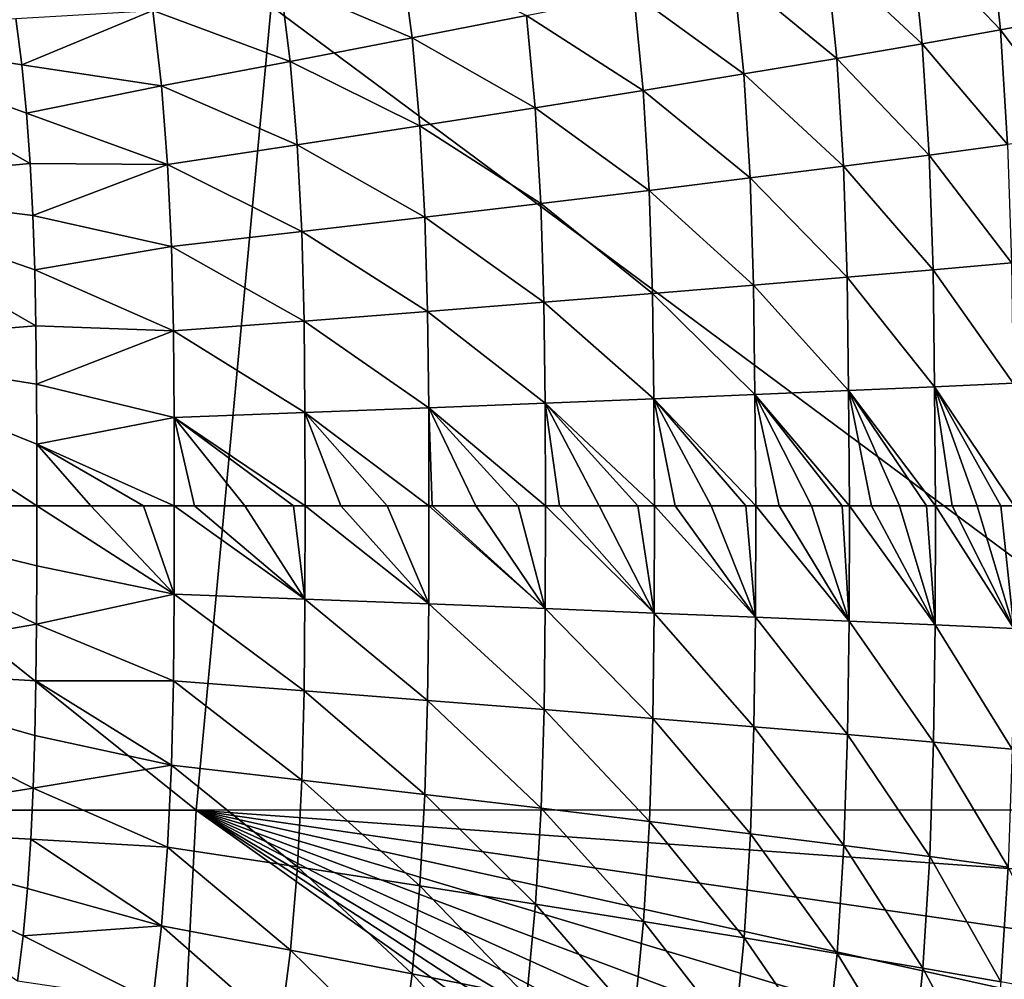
# Model space of a CAD drawing. Header units: metres. Extents: x -104 to 104, y -68 to 90.
# Tile 240 of 256: x 94.35 to 101.05, y 49.17 to 55.7. Entities that reach past the tile are written whole.
import ezdxf

# ---------------------------------------------------------------- set-up
doc = ezdxf.new("R2010")
doc.units = ezdxf.units.M
doc.layers.add('solid_FIT-BATH-153_SW0002', color=7, linetype='CONTINUOUS')

msp = doc.modelspace()

# ---------------------------------------------------------------- linework, layer by layer
at = {"layer": 'solid_FIT-BATH-153_SW0002'}
for points in [[(100.94207, 56.385887, -17.219589), (101.02021, 55.63063, -17.208412), (100.413483, 56.268059, -17.627857)], [(101.502716, 55.720055, -16.748119), (101.02021, 55.63063, -17.208412), (100.94207, 56.385887, -17.219589)], [(100.413483, 56.268059, -17.627857), (100.488792, 55.536011, -17.617258), (99.835258, 56.143696, -17.988367)], [(101.02021, 55.63063, -17.208412), (100.488792, 55.536011, -17.617258), (100.413483, 56.268059, -17.627857)], [(96.943756, 56.148529, -19.035959), (97.020462, 55.5756, -19.029547), (96.124596, 55.958626, -19.213171)], [(97.799004, 55.728664, -18.821743), (97.020462, 55.5756, -19.029547), (96.943756, 56.148529, -19.035959)], [(99.835258, 56.143696, -17.988367), (99.90728, 55.435978, -17.978544), (99.206886, 56.012531, -18.304966)], [(100.488792, 55.536011, -17.617258), (99.90728, 55.435978, -17.978544), (99.835258, 56.143696, -17.988367)], [(96.124596, 55.958626, -19.213171), (96.193146, 55.415642, -19.208826), (95.257874, 55.76239, -19.365858)], [(97.020462, 55.5756, -19.029547), (96.193146, 55.415642, -19.208826), (96.124596, 55.958626, -19.213171)], [(99.206886, 56.012531, -18.304966), (99.275124, 55.330288, -18.296125), (98.528038, 55.874287, -18.581491)], [(99.90728, 55.435978, -17.978544), (99.275124, 55.330288, -18.296125), (99.206886, 56.012531, -18.304966)], [(98.528038, 55.874287, -18.581491), (98.591972, 55.218731, -18.573833), (97.799004, 55.728664, -18.821743)], [(99.275124, 55.330288, -18.296125), (98.591972, 55.218731, -18.573833), (98.528038, 55.874287, -18.581491)], [(87.688232, 50.324154, 16.53097), (95.553673, 50.324856, 16.629944), (88.729195, 55.796703, 16.497967)], [(95.553673, 50.324856, 16.629944), (96.062462, 55.791603, 16.580244), (88.729195, 55.796703, 16.497967)], [(95.257874, 55.76239, -19.365858), (94.367554, 55.392773, -19.496984), (94.327835, 55.707584, -19.49749)], [(95.257874, 55.76239, -19.365858), (95.317764, 55.250423, -19.363548), (94.367554, 55.392773, -19.496984)], [(96.193146, 55.415642, -19.208826), (95.317764, 55.250423, -19.363548), (95.257874, 55.76239, -19.365858)], [(95.553673, 50.324856, 16.629944), (103.419243, 50.326092, 16.74663), (96.062462, 55.791603, 16.580244)], [(103.419243, 50.326092, 16.74663), (103.396858, 55.78376, 16.676132), (96.062462, 55.791603, 16.580244)], [(92.805763, 55.644321, -19.667767), (94.327835, 55.707584, -19.49749), (94.367554, 55.392773, -19.496984)], [(97.799004, 55.728664, -18.821743), (97.858055, 55.101105, -18.815454), (97.020462, 55.5756, -19.029547)], [(98.591972, 55.218731, -18.573833), (97.858055, 55.101105, -18.815454), (97.799004, 55.728664, -18.821743)], [(101.502716, 55.720055, -16.748119), (101.553383, 54.916969, -16.740156), (101.02021, 55.63063, -17.208412)], [(92.805763, 55.644321, -19.667767), (94.367554, 55.392773, -19.496984), (94.399605, 55.064499, -19.496651)], [(92.805763, 55.644321, -19.667767), (94.399605, 55.064499, -19.496651), (94.424568, 54.722469, -19.496447)], [(92.805763, 55.644321, -19.667767), (94.424568, 54.722469, -19.496447), (92.806007, 54.571133, -19.680256)], [(101.02021, 55.63063, -17.208412), (101.069458, 54.849693, -17.200735), (100.488792, 55.536011, -17.617258)], [(101.553383, 54.916969, -16.740156), (101.069458, 54.849693, -17.200735), (101.02021, 55.63063, -17.208412)], [(97.020462, 55.5756, -19.029547), (97.074059, 54.977432, -19.024778), (96.193146, 55.415642, -19.208826)], [(97.858055, 55.101105, -18.815454), (97.074059, 54.977432, -19.024778), (97.020462, 55.5756, -19.029547)], [(100.488792, 55.536011, -17.617258), (100.536339, 54.778435, -17.609991), (99.90728, 55.435978, -17.978544)], [(101.069458, 54.849693, -17.200735), (100.536339, 54.778435, -17.609991), (100.488792, 55.536011, -17.617258)], [(99.90728, 55.435978, -17.978544), (99.95282, 54.702999, -17.971825), (99.275124, 55.330288, -18.296125)], [(100.536339, 54.778435, -17.609991), (99.95282, 54.702999, -17.971825), (99.90728, 55.435978, -17.978544)], [(95.317764, 55.250423, -19.363548), (94.399605, 55.064499, -19.496651), (94.367554, 55.392773, -19.496984)], [(96.193146, 55.415642, -19.208826), (96.240768, 54.848209, -19.205662), (95.317764, 55.250423, -19.363548)], [(97.074059, 54.977432, -19.024778), (96.240768, 54.848209, -19.205662), (96.193146, 55.415642, -19.208826)], [(99.275124, 55.330288, -18.296125), (99.318329, 54.623199, -18.290089), (98.591972, 55.218731, -18.573833)], [(99.95282, 54.702999, -17.971825), (99.318329, 54.623199, -18.290089), (99.275124, 55.330288, -18.296125)], [(95.317764, 55.250423, -19.363548), (95.359077, 54.714802, -19.361944), (94.399605, 55.064499, -19.496651)], [(96.240768, 54.848209, -19.205662), (95.359077, 54.714802, -19.361944), (95.317764, 55.250423, -19.363548)], [(98.591972, 55.218731, -18.573833), (98.632454, 54.538872, -18.568623), (97.858055, 55.101105, -18.815454)], [(99.318329, 54.623199, -18.290089), (98.632454, 54.538872, -18.568623), (98.591972, 55.218731, -18.573833)], [(97.858055, 55.101105, -18.815454), (97.895401, 54.44989, -18.811203), (97.074059, 54.977432, -19.024778)], [(98.632454, 54.538872, -18.568623), (97.895401, 54.44989, -18.811203), (97.858055, 55.101105, -18.815454)], [(95.359077, 54.714802, -19.361944), (94.424568, 54.722469, -19.496447), (94.399605, 55.064499, -19.496651)], [(97.074059, 54.977432, -19.024778), (97.107788, 54.356319, -19.021593), (96.240768, 54.848209, -19.205662)], [(97.895401, 54.44989, -18.811203), (97.107788, 54.356319, -19.021593), (97.074059, 54.977432, -19.024778)], [(96.240768, 54.848209, -19.205662), (96.270508, 54.258568, -19.20359), (95.359077, 54.714802, -19.361944)], [(97.107788, 54.356319, -19.021593), (96.270508, 54.258568, -19.20359), (96.240768, 54.848209, -19.205662)], [(101.069458, 54.849693, -17.200735), (101.096245, 54.047043, -17.196016), (100.536339, 54.778435, -17.609991)], [(100.536339, 54.778435, -17.609991), (100.562263, 53.999325, -17.605541), (99.95282, 54.702999, -17.971825)], [(101.096245, 54.047043, -17.196016), (100.562263, 53.999325, -17.605541), (100.536339, 54.778435, -17.609991)], [(92.806007, 54.571133, -19.680256), (94.424568, 54.722469, -19.496447), (94.442986, 54.367073, -19.496332)], [(95.359077, 54.714802, -19.361944), (94.442986, 54.367073, -19.496332), (94.424568, 54.722469, -19.496447)], [(95.359077, 54.714802, -19.361944), (95.384636, 54.157688, -19.360943), (94.442986, 54.367073, -19.496332)], [(96.270508, 54.258568, -19.20359), (95.384636, 54.157688, -19.360943), (95.359077, 54.714802, -19.361944)], [(99.95282, 54.702999, -17.971825), (99.977715, 53.948757, -17.967718), (99.318329, 54.623199, -18.290089)], [(100.562263, 53.999325, -17.605541), (99.977715, 53.948757, -17.967718), (99.95282, 54.702999, -17.971825)], [(99.318329, 54.623199, -18.290089), (99.341995, 53.895222, -18.286411), (98.632454, 54.538872, -18.568623)], [(99.977715, 53.948757, -17.967718), (99.341995, 53.895222, -18.286411), (99.318329, 54.623199, -18.290089)], [(92.806007, 54.571133, -19.680256), (94.442986, 54.367073, -19.496332), (94.455681, 53.999184, -19.496283)], [(92.806007, 54.571133, -19.680256), (94.455681, 53.999184, -19.496283), (94.463722, 53.61742, -19.496273)], [(92.806007, 54.571133, -19.680256), (94.463722, 53.61742, -19.496273), (92.806099, 53.484467, -19.684792)], [(98.632454, 54.538872, -18.568623), (98.654655, 53.838604, -18.565464), (97.895401, 54.44989, -18.811203)], [(99.341995, 53.895222, -18.286411), (98.654655, 53.838604, -18.565464), (98.632454, 54.538872, -18.568623)], [(97.895401, 54.44989, -18.811203), (97.915833, 53.778835, -18.808647), (97.107788, 54.356319, -19.021593)], [(98.654655, 53.838604, -18.565464), (97.915833, 53.778835, -18.808647), (97.895401, 54.44989, -18.811203)], [(95.384636, 54.157688, -19.360943), (94.455681, 53.999184, -19.496283), (94.442986, 54.367073, -19.496332)], [(97.107788, 54.356319, -19.021593), (97.126122, 53.715981, -19.019709), (96.270508, 54.258568, -19.20359)], [(97.915833, 53.778835, -18.808647), (97.126122, 53.715981, -19.019709), (97.107788, 54.356319, -19.021593)], [(96.270508, 54.258568, -19.20359), (96.286461, 53.65033, -19.202402), (95.384636, 54.157688, -19.360943)], [(97.126122, 53.715981, -19.019709), (96.286461, 53.65033, -19.202402), (96.270508, 54.258568, -19.20359)], [(95.384636, 54.157688, -19.360943), (95.39814, 53.582596, -19.360403), (94.455681, 53.999184, -19.496283)], [(96.286461, 53.65033, -19.202402), (95.39814, 53.582596, -19.360403), (95.384636, 54.157688, -19.360943)], [(101.096245, 54.047043, -17.196016), (101.107353, 53.226894, -17.193638), (100.562263, 53.999325, -17.605541)], [(95.39814, 53.582596, -19.360403), (94.463722, 53.61742, -19.496273), (94.455681, 53.999184, -19.496283)], [(99.977715, 53.948757, -17.967718), (99.988129, 53.177494, -17.965666), (99.341995, 53.895222, -18.286411)], [(100.562263, 53.999325, -17.605541), (100.573059, 53.202915, -17.603308), (99.977715, 53.948757, -17.967718)], [(100.573059, 53.202915, -17.603308), (99.988129, 53.177494, -17.965666), (99.977715, 53.948757, -17.967718)], [(101.107353, 53.226894, -17.193638), (100.573059, 53.202915, -17.603308), (100.562263, 53.999325, -17.605541)], [(99.341995, 53.895222, -18.286411), (99.351929, 53.15057, -18.28458), (98.654655, 53.838604, -18.565464)], [(99.988129, 53.177494, -17.965666), (99.351929, 53.15057, -18.28458), (99.341995, 53.895222, -18.286411)], [(98.654655, 53.838604, -18.565464), (98.664001, 53.122082, -18.563902), (97.915833, 53.778835, -18.808647)], [(99.351929, 53.15057, -18.28458), (98.664001, 53.122082, -18.563902), (98.654655, 53.838604, -18.565464)], [(97.915833, 53.778835, -18.808647), (97.924408, 53.092003, -18.8074), (97.126122, 53.715981, -19.019709)], [(98.664001, 53.122082, -18.563902), (97.924408, 53.092003, -18.8074), (97.915833, 53.778835, -18.808647)], [(97.126122, 53.715981, -19.019709), (97.133713, 53.060371, -19.018808), (96.286461, 53.65033, -19.202402)], [(97.924408, 53.092003, -18.8074), (97.133713, 53.060371, -19.018808), (97.126122, 53.715981, -19.019709)], [(92.806099, 53.484467, -19.684792), (94.463722, 53.61742, -19.496273), (94.468124, 53.221405, -19.496284)], [(95.39814, 53.582596, -19.360403), (94.468124, 53.221405, -19.496284), (94.463722, 53.61742, -19.496273)], [(96.286461, 53.65033, -19.202402), (96.2929, 53.02734, -19.20186), (95.39814, 53.582596, -19.360403)], [(97.133713, 53.060371, -19.018808), (96.2929, 53.02734, -19.20186), (96.286461, 53.65033, -19.202402)], [(95.39814, 53.582596, -19.360403), (95.403419, 52.993271, -19.360184), (94.468124, 53.221405, -19.496284)], [(96.2929, 53.02734, -19.20186), (95.403419, 52.993271, -19.360184), (95.39814, 53.582596, -19.360403)], [(92.806099, 53.484467, -19.684792), (94.469925, 52.813026, -19.4963), (94.470306, 52.393456, -19.496302)], [(92.806099, 53.484467, -19.684792), (94.470306, 52.393456, -19.496302), (92.816376, 52.393456, -19.684399)], [(92.806099, 53.484467, -19.684792), (94.468124, 53.221405, -19.496284), (94.469925, 52.813026, -19.4963)], [(95.403419, 52.993271, -19.360184), (94.469925, 52.813026, -19.4963), (94.468124, 53.221405, -19.496284)], [(101.107353, 53.226894, -17.193638), (101.11348, 52.393456, -17.189631), (100.573059, 53.202915, -17.603308)], [(99.351929, 53.15057, -18.28458), (99.357239, 52.393456, -18.282597), (98.664001, 53.122082, -18.563902)], [(99.988129, 53.177494, -17.965666), (99.993904, 52.393456, -17.963053), (99.351929, 53.15057, -18.28458)], [(99.351929, 53.15057, -18.28458), (99.993904, 52.393456, -17.963053), (99.944221, 52.393456, -17.990524)], [(99.351929, 53.15057, -18.28458), (99.944221, 52.393456, -17.990524), (99.735245, 52.393456, -18.101093)], [(99.351929, 53.15057, -18.28458), (99.735245, 52.393456, -18.101093), (99.517014, 52.393456, -18.208599)], [(99.351929, 53.15057, -18.28458), (99.517014, 52.393456, -18.208599), (99.357239, 52.393456, -18.282597)], [(100.573059, 53.202915, -17.603308), (100.578987, 52.393456, -17.600092), (99.988129, 53.177494, -17.965666)], [(99.988129, 53.177494, -17.965666), (100.578987, 52.393456, -17.600092), (100.517151, 52.393456, -17.642252)], [(99.988129, 53.177494, -17.965666), (100.517151, 52.393456, -17.642252), (100.334496, 52.393456, -17.761223)], [(99.988129, 53.177494, -17.965666), (100.334496, 52.393456, -17.761223), (100.143791, 52.393456, -17.877237)], [(99.988129, 53.177494, -17.965666), (100.143791, 52.393456, -17.877237), (99.993904, 52.393456, -17.963053)], [(100.573059, 53.202915, -17.603308), (101.11348, 52.393456, -17.189631), (101.023033, 52.393456, -17.265488)], [(100.573059, 53.202915, -17.603308), (101.023033, 52.393456, -17.265488), (100.86129, 52.393456, -17.394283)], [(100.573059, 53.202915, -17.603308), (100.86129, 52.393456, -17.394283), (100.692513, 52.393456, -17.520046)], [(100.573059, 53.202915, -17.603308), (100.692513, 52.393456, -17.520046), (100.578987, 52.393456, -17.600092)], [(97.924408, 53.092003, -18.8074), (97.928444, 52.393456, -18.806387), (97.133713, 53.060371, -19.018808)], [(98.664001, 53.122082, -18.563902), (98.6689, 52.393456, -18.562387), (97.924408, 53.092003, -18.8074)], [(97.924408, 53.092003, -18.8074), (98.6689, 52.393456, -18.562387), (98.556366, 52.393456, -18.602871)], [(97.924408, 53.092003, -18.8074), (98.556366, 52.393456, -18.602871), (98.29361, 52.393456, -18.69243)], [(97.924408, 53.092003, -18.8074), (98.29361, 52.393456, -18.69243), (98.021965, 52.393456, -18.778288)], [(97.924408, 53.092003, -18.8074), (98.021965, 52.393456, -18.778288), (97.928444, 52.393456, -18.806387)], [(98.664001, 53.122082, -18.563902), (99.357239, 52.393456, -18.282597), (99.289818, 52.393456, -18.31271)], [(98.664001, 53.122082, -18.563902), (99.289818, 52.393456, -18.31271), (99.054001, 52.393456, -18.413149)], [(98.664001, 53.122082, -18.563902), (99.054001, 52.393456, -18.413149), (98.809837, 52.393456, -18.509756)], [(98.664001, 53.122082, -18.563902), (98.809837, 52.393456, -18.509756), (98.6689, 52.393456, -18.562387)], [(96.2929, 53.02734, -19.20186), (96.29425, 52.393456, -19.201702), (95.403419, 52.993271, -19.360184)], [(97.133713, 53.060371, -19.018808), (97.135277, 52.393456, -19.018562), (96.2929, 53.02734, -19.20186)], [(96.2929, 53.02734, -19.20186), (97.135277, 52.393456, -19.018562), (96.851471, 52.393456, -19.084595)], [(96.2929, 53.02734, -19.20186), (96.851471, 52.393456, -19.084595), (96.537239, 52.393456, -19.152542)], [(96.2929, 53.02734, -19.20186), (96.537239, 52.393456, -19.152542), (96.29425, 52.393456, -19.201702)], [(97.133713, 53.060371, -19.018808), (97.928444, 52.393456, -18.806387), (97.74192, 52.393456, -18.860344)], [(97.133713, 53.060371, -19.018808), (97.74192, 52.393456, -18.860344), (97.453796, 52.393456, -18.938597)], [(97.133713, 53.060371, -19.018808), (97.453796, 52.393456, -18.938597), (97.157005, 52.393456, -19.013311)], [(97.133713, 53.060371, -19.018808), (97.157005, 52.393456, -19.013311), (97.135277, 52.393456, -19.018562)], [(95.403419, 52.993271, -19.360184), (95.404564, 52.393456, -19.360106), (94.469925, 52.813026, -19.4963)], [(95.403419, 52.993271, -19.360184), (96.29425, 52.393456, -19.201702), (96.214394, 52.393456, -19.217257)], [(95.403419, 52.993271, -19.360184), (96.214394, 52.393456, -19.217257), (95.88295, 52.393456, -19.27886)], [(95.403419, 52.993271, -19.360184), (95.88295, 52.393456, -19.27886), (95.542816, 52.393456, -19.337498)], [(95.403419, 52.993271, -19.360184), (95.542816, 52.393456, -19.337498), (95.404564, 52.393456, -19.360106)], [(94.469925, 52.813026, -19.4963), (95.404564, 52.393456, -19.360106), (95.193985, 52.393456, -19.393251)], [(94.469925, 52.813026, -19.4963), (95.193985, 52.393456, -19.393251), (94.836472, 52.393456, -19.446169)], [(94.469925, 52.813026, -19.4963), (94.836472, 52.393456, -19.446169), (94.470306, 52.393456, -19.496302)], [(92.816376, 52.393456, -19.684399), (94.467209, 51.589531, -19.496428), (92.806007, 51.302296, -19.684801)], [(92.816376, 52.393456, -19.684399), (94.470306, 52.393456, -19.496302), (94.469261, 51.986256, -19.496391)], [(92.816376, 52.393456, -19.684399), (94.469261, 51.986256, -19.496391), (94.467209, 51.589531, -19.496428)], [(94.469261, 51.986256, -19.496391), (94.470306, 52.393456, -19.496302), (95.403427, 51.793667, -19.360184)], [(94.470306, 52.393456, -19.496302), (94.836472, 52.393456, -19.446169), (95.403427, 51.793667, -19.360184)], [(94.836472, 52.393456, -19.446169), (95.193985, 52.393456, -19.393251), (95.403427, 51.793667, -19.360184)], [(95.193985, 52.393456, -19.393251), (95.404564, 52.393456, -19.360106), (95.403427, 51.793667, -19.360184)], [(95.403427, 51.793667, -19.360184), (95.404564, 52.393456, -19.360106), (96.292923, 51.759609, -19.201855)], [(95.404564, 52.393456, -19.360106), (95.542816, 52.393456, -19.337498), (96.292923, 51.759609, -19.201855)], [(95.542816, 52.393456, -19.337498), (95.88295, 52.393456, -19.27886), (96.292923, 51.759609, -19.201855)], [(95.88295, 52.393456, -19.27886), (96.214394, 52.393456, -19.217257), (96.292923, 51.759609, -19.201855)], [(96.214394, 52.393456, -19.217257), (96.29425, 52.393456, -19.201702), (96.292923, 51.759609, -19.201855)], [(96.292923, 51.759609, -19.201855), (96.29425, 52.393456, -19.201702), (97.133759, 51.726578, -19.018797)], [(96.29425, 52.393456, -19.201702), (96.537239, 52.393456, -19.152542), (97.133759, 51.726578, -19.018797)], [(96.537239, 52.393456, -19.152542), (96.851471, 52.393456, -19.084595), (97.133759, 51.726578, -19.018797)], [(96.851471, 52.393456, -19.084595), (97.135277, 52.393456, -19.018562), (97.133759, 51.726578, -19.018797)], [(97.133759, 51.726578, -19.018797), (97.135277, 52.393456, -19.018562), (97.926544, 51.694862, -18.806765)], [(97.135277, 52.393456, -19.018562), (97.157005, 52.393456, -19.013311), (97.926544, 51.694862, -18.806765)], [(97.157005, 52.393456, -19.013311), (97.453796, 52.393456, -18.938597), (97.926544, 51.694862, -18.806765)], [(97.453796, 52.393456, -18.938597), (97.74192, 52.393456, -18.860344), (97.926544, 51.694862, -18.806765)], [(97.74192, 52.393456, -18.860344), (97.928444, 52.393456, -18.806387), (97.926544, 51.694862, -18.806765)], [(97.926544, 51.694862, -18.806765), (97.928444, 52.393456, -18.806387), (98.666634, 51.664764, -18.562939)], [(97.928444, 52.393456, -18.806387), (98.021965, 52.393456, -18.778288), (98.666634, 51.664764, -18.562939)], [(98.021965, 52.393456, -18.778288), (98.29361, 52.393456, -18.69243), (98.666634, 51.664764, -18.562939)], [(98.29361, 52.393456, -18.69243), (98.556366, 52.393456, -18.602871), (98.666634, 51.664764, -18.562939)], [(98.556366, 52.393456, -18.602871), (98.6689, 52.393456, -18.562387), (98.666634, 51.664764, -18.562939)], [(98.666634, 51.664764, -18.562939), (98.6689, 52.393456, -18.562387), (99.354965, 51.636261, -18.283213)], [(98.6689, 52.393456, -18.562387), (98.809837, 52.393456, -18.509756), (99.354965, 51.636261, -18.283213)], [(98.809837, 52.393456, -18.509756), (99.054001, 52.393456, -18.413149), (99.354965, 51.636261, -18.283213)], [(99.054001, 52.393456, -18.413149), (99.289818, 52.393456, -18.31271), (99.354965, 51.636261, -18.283213)], [(99.289818, 52.393456, -18.31271), (99.357239, 52.393456, -18.282597), (99.354965, 51.636261, -18.283213)], [(99.354965, 51.636261, -18.283213), (99.357239, 52.393456, -18.282597), (99.99147, 51.609318, -17.963804)], [(99.357239, 52.393456, -18.282597), (99.517014, 52.393456, -18.208599), (99.99147, 51.609318, -17.963804)], [(99.517014, 52.393456, -18.208599), (99.735245, 52.393456, -18.101093), (99.99147, 51.609318, -17.963804)], [(99.735245, 52.393456, -18.101093), (99.944221, 52.393456, -17.990524), (99.99147, 51.609318, -17.963804)], [(99.944221, 52.393456, -17.990524), (99.993904, 52.393456, -17.963053), (99.99147, 51.609318, -17.963804)], [(99.99147, 51.609318, -17.963804), (99.993904, 52.393456, -17.963053), (100.576622, 51.583885, -17.600853)], [(99.993904, 52.393456, -17.963053), (100.143791, 52.393456, -17.877237), (100.576622, 51.583885, -17.600853)], [(100.143791, 52.393456, -17.877237), (100.334496, 52.393456, -17.761223), (100.576622, 51.583885, -17.600853)], [(100.334496, 52.393456, -17.761223), (100.517151, 52.393456, -17.642252), (100.576622, 51.583885, -17.600853)], [(100.517151, 52.393456, -17.642252), (100.578987, 52.393456, -17.600092), (100.576622, 51.583885, -17.600853)], [(100.576622, 51.583885, -17.600853), (100.578987, 52.393456, -17.600092), (101.111053, 51.559898, -17.190481)], [(100.578987, 52.393456, -17.600092), (100.692513, 52.393456, -17.520046), (101.111053, 51.559898, -17.190481)], [(100.692513, 52.393456, -17.520046), (100.86129, 52.393456, -17.394283), (101.111053, 51.559898, -17.190481)], [(100.86129, 52.393456, -17.394283), (101.023033, 52.393456, -17.265488), (101.111053, 51.559898, -17.190481)], [(101.023033, 52.393456, -17.265488), (101.11348, 52.393456, -17.189631), (101.111053, 51.559898, -17.190481)], [(94.467209, 51.589531, -19.496428), (94.469261, 51.986256, -19.496391), (95.403427, 51.793667, -19.360184)], [(94.467209, 51.589531, -19.496428), (95.403427, 51.793667, -19.360184), (95.398148, 51.204365, -19.360401)], [(95.398148, 51.204365, -19.360401), (95.403427, 51.793667, -19.360184), (96.286514, 51.136654, -19.202391)], [(95.403427, 51.793667, -19.360184), (96.292923, 51.759609, -19.201855), (96.286514, 51.136654, -19.202391)], [(96.286514, 51.136654, -19.202391), (96.292923, 51.759609, -19.201855), (97.126221, 51.071003, -19.019686)], [(96.292923, 51.759609, -19.201855), (97.133759, 51.726578, -19.018797), (97.126221, 51.071003, -19.019686)], [(97.126221, 51.071003, -19.019686), (97.133759, 51.726578, -19.018797), (97.917976, 51.007984, -18.808014)], [(97.133759, 51.726578, -19.018797), (97.926544, 51.694862, -18.806765), (97.917976, 51.007984, -18.808014)], [(97.917976, 51.007984, -18.808014), (97.926544, 51.694862, -18.806765), (98.657288, 50.948177, -18.564501)], [(97.926544, 51.694862, -18.806765), (98.666634, 51.664764, -18.562939), (98.657288, 50.948177, -18.564501)], [(98.657288, 50.948177, -18.564501), (98.666634, 51.664764, -18.562939), (99.345024, 50.891525, -18.285042)], [(98.666634, 51.664764, -18.562939), (99.354965, 51.636261, -18.283213), (99.345024, 50.891525, -18.285042)], [(99.345024, 50.891525, -18.285042), (99.354965, 51.636261, -18.283213), (99.981056, 50.837959, -17.965857)], [(99.354965, 51.636261, -18.283213), (99.99147, 51.609318, -17.963804), (99.981056, 50.837959, -17.965857)], [(99.981056, 50.837959, -17.965857), (99.99147, 51.609318, -17.963804), (100.565826, 50.787369, -17.603086)], [(99.99147, 51.609318, -17.963804), (100.576622, 51.583885, -17.600853), (100.565826, 50.787369, -17.603086)], [(92.806007, 51.302296, -19.684801), (94.467209, 51.589531, -19.496428), (94.463058, 51.204323, -19.496429)], [(94.463058, 51.204323, -19.496429), (94.467209, 51.589531, -19.496428), (95.398148, 51.204365, -19.360401)], [(100.565826, 50.787369, -17.603086), (100.576622, 51.583885, -17.600853), (101.099945, 50.739632, -17.192862)], [(100.576622, 51.583885, -17.600853), (101.111053, 51.559898, -17.190481), (101.099945, 50.739632, -17.192862)], [(92.806007, 51.302296, -19.684801), (94.444984, 50.473495, -19.496349), (92.805817, 50.215481, -19.680273)], [(92.806007, 51.302296, -19.684801), (94.463058, 51.204323, -19.496429), (94.456009, 50.832283, -19.496391)], [(92.806007, 51.302296, -19.684801), (94.456009, 50.832283, -19.496391), (94.444984, 50.473495, -19.496349)], [(94.456009, 50.832283, -19.496391), (94.463058, 51.204323, -19.496429), (95.384644, 50.629295, -19.360941)], [(94.463058, 51.204323, -19.496429), (95.398148, 51.204365, -19.360401), (95.384644, 50.629295, -19.360941)], [(95.384644, 50.629295, -19.360941), (95.398148, 51.204365, -19.360401), (96.270592, 50.528442, -19.203575)], [(95.398148, 51.204365, -19.360401), (96.286514, 51.136654, -19.202391), (96.270592, 50.528442, -19.203575)], [(96.270592, 50.528442, -19.203575), (96.286514, 51.136654, -19.202391), (97.107941, 50.430691, -19.021559)], [(96.286514, 51.136654, -19.202391), (97.126221, 51.071003, -19.019686), (97.107941, 50.430691, -19.021559)], [(97.107941, 50.430691, -19.021559), (97.126221, 51.071003, -19.019686), (97.897537, 50.336884, -18.81057)], [(97.126221, 51.071003, -19.019686), (97.917976, 51.007984, -18.808014), (97.897537, 50.336884, -18.81057)], [(97.897537, 50.336884, -18.81057), (97.917976, 51.007984, -18.808014), (98.635086, 50.247845, -18.567663)], [(97.917976, 51.007984, -18.808014), (98.657288, 50.948177, -18.564501), (98.635086, 50.247845, -18.567663)], [(98.635086, 50.247845, -18.567663), (98.657288, 50.948177, -18.564501), (99.321358, 50.163467, -18.288723)], [(98.657288, 50.948177, -18.564501), (99.345024, 50.891525, -18.285042), (99.321358, 50.163467, -18.288723)], [(99.321358, 50.163467, -18.288723), (99.345024, 50.891525, -18.285042), (99.956161, 50.083622, -17.969965)], [(99.345024, 50.891525, -18.285042), (99.981056, 50.837959, -17.965857), (99.956161, 50.083622, -17.969965)], [(94.444984, 50.473495, -19.496349), (94.456009, 50.832283, -19.496391), (95.384644, 50.629295, -19.360941)], [(99.956161, 50.083622, -17.969965), (99.981056, 50.837959, -17.965857), (100.539894, 50.008144, -17.607538)], [(99.981056, 50.837959, -17.965857), (100.565826, 50.787369, -17.603086), (100.539894, 50.008144, -17.607538)], [(100.539894, 50.008144, -17.607538), (100.565826, 50.787369, -17.603086), (101.073151, 49.936863, -17.19758)], [(100.565826, 50.787369, -17.603086), (101.099945, 50.739632, -17.192862), (101.073151, 49.936863, -17.19758)], [(94.444984, 50.473495, -19.496349), (95.384644, 50.629295, -19.360941), (95.359093, 50.072201, -19.361942)], [(95.359093, 50.072201, -19.361942), (95.384644, 50.629295, -19.360941), (96.240883, 49.938824, -19.205641)], [(95.384644, 50.629295, -19.360941), (96.270592, 50.528442, -19.203575), (96.240883, 49.938824, -19.205641)], [(92.805817, 50.215481, -19.680273), (94.444984, 50.473495, -19.496349), (94.428558, 50.12669, -19.496387)], [(94.428558, 50.12669, -19.496387), (94.444984, 50.473495, -19.496349), (95.359093, 50.072201, -19.361942)], [(96.240883, 49.938824, -19.205641), (96.270592, 50.528442, -19.203575), (97.074257, 49.809601, -19.024733)], [(96.270592, 50.528442, -19.203575), (97.107941, 50.430691, -19.021559), (97.074257, 49.809601, -19.024733)], [(97.074257, 49.809601, -19.024733), (97.107941, 50.430691, -19.021559), (97.860191, 49.685623, -18.814823)], [(97.107941, 50.430691, -19.021559), (97.897537, 50.336884, -18.81057), (97.860191, 49.685623, -18.814823)], [(97.860191, 49.685623, -18.814823), (97.897537, 50.336884, -18.81057), (98.594597, 49.567917, -18.572876)], [(97.897537, 50.336884, -18.81057), (98.635086, 50.247845, -18.567663), (98.594597, 49.567917, -18.572876)], [(87.52417, 44.988106, 16.558586), (95.279671, 44.99313, 16.665361), (87.688232, 50.324154, 16.53097)], [(95.279671, 44.99313, 16.665361), (95.553673, 50.324856, 16.629944), (87.688232, 50.324154, 16.53097)], [(95.279671, 44.99313, 16.665361), (103.038116, 44.992878, 16.791113), (95.553673, 50.324856, 16.629944)], [(103.412132, 49.760578, 16.752836), (103.419243, 50.326092, 16.74663), (95.553673, 50.324856, 16.629944)], [(103.399246, 49.186169, 16.758841), (103.412132, 49.760578, 16.752836), (95.553673, 50.324856, 16.629944)], [(103.379303, 48.59211, 16.764715), (103.399246, 49.186169, 16.758841), (95.553673, 50.324856, 16.629944)], [(103.353424, 47.986763, 16.770363), (103.379303, 48.59211, 16.764715), (95.553673, 50.324856, 16.629944)], [(103.319199, 47.398178, 16.775454), (103.353424, 47.986763, 16.770363), (95.553673, 50.324856, 16.629944)], [(103.275665, 46.840843, 16.779854), (103.319199, 47.398178, 16.775454), (95.553673, 50.324856, 16.629944)], [(103.223633, 46.303875, 16.783699), (103.275665, 46.840843, 16.779854), (95.553673, 50.324856, 16.629944)], [(103.161835, 45.788872, 16.78697), (103.223633, 46.303875, 16.783699), (95.553673, 50.324856, 16.629944)], [(103.103279, 45.383362, 16.789223), (103.161835, 45.788872, 16.78697), (95.553673, 50.324856, 16.629944)], [(103.038116, 44.992878, 16.791113), (103.103279, 45.383362, 16.789223), (95.553673, 50.324856, 16.629944)], [(92.805817, 50.215481, -19.680273), (94.428558, 50.12669, -19.496387), (94.405685, 49.792107, -19.496555)], [(92.805817, 50.215481, -19.680273), (94.405685, 49.792107, -19.496555), (94.376068, 49.470592, -19.496859)], [(92.805817, 50.215481, -19.680273), (94.376068, 49.470592, -19.496859), (94.339363, 49.161926, -19.497314)], [(98.594597, 49.567917, -18.572876), (98.635086, 50.247845, -18.567663), (99.278152, 49.456295, -18.294762)], [(98.635086, 50.247845, -18.567663), (99.321358, 50.163467, -18.288723), (99.278152, 49.456295, -18.294762)], [(99.278152, 49.456295, -18.294762), (99.321358, 50.163467, -18.288723), (99.910614, 49.350548, -17.976688)], [(99.321358, 50.163467, -18.288723), (99.956161, 50.083622, -17.969965), (99.910614, 49.350548, -17.976688)], [(94.405685, 49.792107, -19.496555), (94.428558, 50.12669, -19.496387), (95.317795, 49.536594, -19.363544)], [(94.428558, 50.12669, -19.496387), (95.359093, 50.072201, -19.361942), (95.317795, 49.536594, -19.363544)], [(95.317795, 49.536594, -19.363544), (95.359093, 50.072201, -19.361942), (96.193298, 49.371414, -19.208799)], [(95.359093, 50.072201, -19.361942), (96.240883, 49.938824, -19.205641), (96.193298, 49.371414, -19.208799)], [(99.910614, 49.350548, -17.976688), (99.956161, 50.083622, -17.969965), (100.492348, 49.250454, -17.614807)], [(99.956161, 50.083622, -17.969965), (100.539894, 50.008144, -17.607538), (100.492348, 49.250454, -17.614807)], [(100.492348, 49.250454, -17.614807), (100.539894, 50.008144, -17.607538), (101.023903, 49.155804, -17.205259)], [(100.539894, 50.008144, -17.607538), (101.073151, 49.936863, -17.19758), (101.023903, 49.155804, -17.205259)], [(96.193298, 49.371414, -19.208799), (96.240883, 49.938824, -19.205641), (97.020714, 49.211445, -19.02949)], [(96.240883, 49.938824, -19.205641), (97.074257, 49.809601, -19.024733), (97.020714, 49.211445, -19.02949)], [(101.023903, 49.155804, -17.205259), (101.073151, 49.936863, -17.19758), (101.50647, 49.066353, -16.744143)], [(97.020714, 49.211445, -19.02949), (97.074257, 49.809601, -19.024733), (97.80114, 49.058014, -18.821114)], [(97.074257, 49.809601, -19.024733), (97.860191, 49.685623, -18.814823), (97.80114, 49.058014, -18.821114)], [(94.376068, 49.470592, -19.496859), (94.405685, 49.792107, -19.496555), (95.317795, 49.536594, -19.363544)], [(97.80114, 49.058014, -18.821114), (97.860191, 49.685623, -18.814823), (98.530663, 48.912292, -18.580536)], [(97.860191, 49.685623, -18.814823), (98.594597, 49.567917, -18.572876), (98.530663, 48.912292, -18.580536)], [(94.376068, 49.470592, -19.496859), (95.317795, 49.536594, -19.363544), (95.257912, 49.024647, -19.365854)], [(95.257912, 49.024647, -19.365854), (95.317795, 49.536594, -19.363544), (96.124779, 48.828445, -19.213139)], [(95.317795, 49.536594, -19.363544), (96.193298, 49.371414, -19.208799), (96.124779, 48.828445, -19.213139)], [(98.530663, 48.912292, -18.580536), (98.594597, 49.567917, -18.572876), (99.209908, 48.773968, -18.303606)], [(98.594597, 49.567917, -18.572876), (99.278152, 49.456295, -18.294762), (99.209908, 48.773968, -18.303606)], [(94.339363, 49.161926, -19.497314), (94.376068, 49.470592, -19.496859), (95.257912, 49.024647, -19.365854)], [(99.209908, 48.773968, -18.303606), (99.278152, 49.456295, -18.294762), (99.838585, 48.642727, -17.986513)], [(99.278152, 49.456295, -18.294762), (99.910614, 49.350548, -17.976688), (99.838585, 48.642727, -17.986513)], [(96.124779, 48.828445, -19.213139), (96.193298, 49.371414, -19.208799), (96.944069, 48.638527, -19.035891)], [(96.193298, 49.371414, -19.208799), (97.020714, 49.211445, -19.02949), (96.944069, 48.638527, -19.035891)], [(99.838585, 48.642727, -17.986513), (99.910614, 49.350548, -17.976688), (100.41703, 48.518291, -17.62541)], [(99.910614, 49.350548, -17.976688), (100.492348, 49.250454, -17.614807), (100.41703, 48.518291, -17.62541)], [(96.944069, 48.638527, -19.035891), (97.020714, 49.211445, -19.02949), (97.716911, 48.456417, -18.829494)], [(97.020714, 49.211445, -19.02949), (97.80114, 49.058014, -18.821114), (97.716911, 48.456417, -18.829494)], [(100.41703, 48.518291, -17.62541), (100.492348, 49.250454, -17.614807), (100.945763, 48.400425, -17.216436)], [(100.492348, 49.250454, -17.614807), (101.023903, 49.155804, -17.205259), (100.945763, 48.400425, -17.216436)]]:
    msp.add_3dface(points, dxfattribs=at)

doc.saveas('drawing.dxf')
